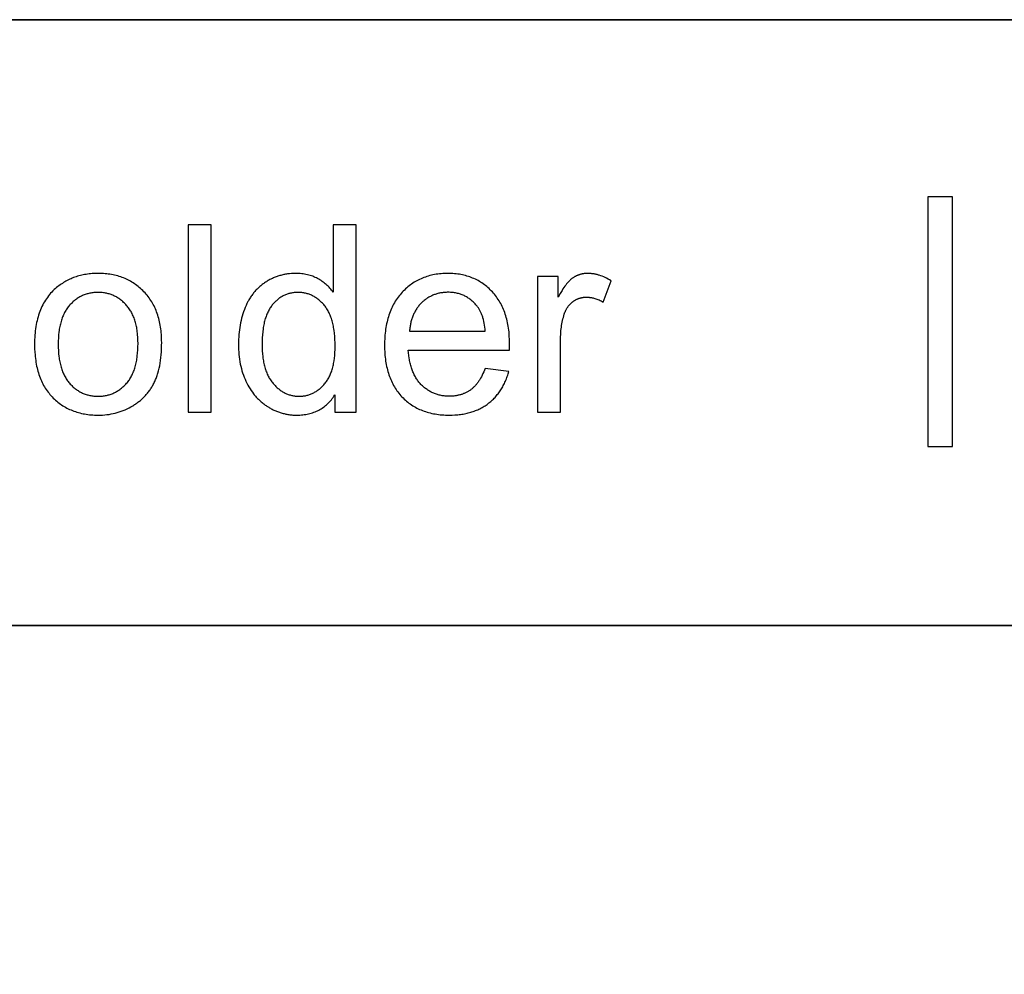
# Model space of a CAD drawing. Header units: millimetres. Extents: x -5878 to -4878, y 4408 to 5408.
# Tile 58 of 119: x -4967 to -4938, y 4474 to 4502. Entities that reach past the tile are written whole.
import ezdxf

# ---------------------------------------------------------------- set-up
doc = ezdxf.new("R2010")
doc.units = ezdxf.units.MM
doc.layers.add('SHOW Mini_Safetyfree Holder', color=7, linetype='Continuous', true_color=0x000000)

msp = doc.modelspace()

# ---------------------------------------------------------------- linework, layer by layer
at = {"layer": 'SHOW Mini_Safetyfree Holder', "color": 18, "lineweight": 35, "true_color": 0x000000}
msp.add_lwpolyline([(-4893.475, 4501.663), (-5072.017, 4501.663), (-5072.017, 4423.001), (-4893.475, 4423.001)], close=True, dxfattribs=at)
at = {"layer": 'SHOW Mini_Safetyfree Holder'}
for points in [[(-4939.613, 4496.466), (-4940.333, 4496.466)], [(-4940.333, 4496.466), (-4940.333, 4489.135)], [(-4939.613, 4489.135), (-4939.613, 4496.466)], [(-4961.375, 4495.638), (-4962.05, 4495.638)], [(-4962.05, 4495.638), (-4962.05, 4490.142)], [(-4961.375, 4490.142), (-4961.375, 4495.638)], [(-4957.12, 4495.638), (-4957.791, 4495.638)], [(-4957.791, 4495.638), (-4957.791, 4493.666)], [(-4957.12, 4490.142), (-4957.12, 4495.638)], [(-4957.791, 4493.666), (-4957.814, 4493.697), (-4957.837, 4493.726), (-4957.861, 4493.755), (-4957.886, 4493.783), (-4957.912, 4493.81), (-4957.938, 4493.836), (-4957.965, 4493.862), (-4957.994, 4493.887), (-4958.023, 4493.912), (-4958.052, 4493.935), (-4958.083, 4493.958), (-4958.115, 4493.98), (-4958.147, 4494.002), (-4958.18, 4494.023), (-4958.214, 4494.043), (-4958.249, 4494.062), (-4958.284, 4494.08), (-4958.32, 4494.098), (-4958.357, 4494.114), (-4958.394, 4494.128), (-4958.432, 4494.142), (-4958.471, 4494.154), (-4958.51, 4494.166), (-4958.549, 4494.176), (-4958.59, 4494.185), (-4958.631, 4494.192), (-4958.672, 4494.199), (-4958.715, 4494.204), (-4958.757, 4494.208), (-4958.801, 4494.211), (-4958.845, 4494.213), (-4958.89, 4494.214), (-4958.951, 4494.213), (-4959.011, 4494.21), (-4959.071, 4494.205), (-4959.1, 4494.201), (-4959.129, 4494.198), (-4959.159, 4494.193), (-4959.187, 4494.189), (-4959.216, 4494.183), (-4959.245, 4494.177), (-4959.273, 4494.171), (-4959.301, 4494.164), (-4959.33, 4494.157), (-4959.357, 4494.149), (-4959.385, 4494.141), (-4959.413, 4494.132), (-4959.44, 4494.123), (-4959.467, 4494.113), (-4959.494, 4494.102), (-4959.521, 4494.092), (-4959.547, 4494.08), (-4959.574, 4494.068), (-4959.6, 4494.056), (-4959.626, 4494.043), (-4959.652, 4494.03), (-4959.677, 4494.016), (-4959.703, 4494.001), (-4959.728, 4493.986), (-4959.753, 4493.971), (-4959.778, 4493.955), (-4959.803, 4493.939), (-4959.827, 4493.922), (-4959.851, 4493.905), (-4959.874, 4493.887), (-4959.898, 4493.869), (-4959.92, 4493.85), (-4959.943, 4493.831), (-4959.965, 4493.812), (-4959.986, 4493.792), (-4960.007, 4493.771), (-4960.028, 4493.75), (-4960.048, 4493.729), (-4960.068, 4493.707), (-4960.088, 4493.685), (-4960.107, 4493.663), (-4960.126, 4493.64), (-4960.144, 4493.616), (-4960.162, 4493.592), (-4960.18, 4493.568), (-4960.197, 4493.543), (-4960.214, 4493.518), (-4960.231, 4493.492), (-4960.247, 4493.466), (-4960.263, 4493.439), (-4960.278, 4493.412), (-4960.293, 4493.385), (-4960.322, 4493.329), (-4960.349, 4493.271), (-4960.374, 4493.211), (-4960.398, 4493.15), (-4960.421, 4493.088), (-4960.442, 4493.025), (-4960.461, 4492.961), (-4960.479, 4492.897), (-4960.495, 4492.831), (-4960.51, 4492.765), (-4960.523, 4492.698), (-4960.535, 4492.63), (-4960.545, 4492.561), (-4960.554, 4492.491), (-4960.561, 4492.42), (-4960.566, 4492.349), (-4960.57, 4492.277), (-4960.572, 4492.203), (-4960.573, 4492.129), (-4960.572, 4492.053), (-4960.57, 4491.979), (-4960.565, 4491.905), (-4960.559, 4491.833), (-4960.552, 4491.761), (-4960.542, 4491.691), (-4960.531, 4491.621), (-4960.518, 4491.553), (-4960.504, 4491.486), (-4960.487, 4491.42), (-4960.469, 4491.355), (-4960.45, 4491.292), (-4960.428, 4491.229), (-4960.405, 4491.167), (-4960.38, 4491.107), (-4960.354, 4491.048), (-4960.326, 4490.99), (-4960.296, 4490.933), (-4960.265, 4490.879), (-4960.233, 4490.825), (-4960.199, 4490.774), (-4960.164, 4490.724), (-4960.127, 4490.676), (-4960.109, 4490.652), (-4960.089, 4490.629), (-4960.07, 4490.606), (-4960.05, 4490.584), (-4960.03, 4490.562), (-4960.009, 4490.541), (-4959.988, 4490.52), (-4959.967, 4490.499), (-4959.945, 4490.479), (-4959.924, 4490.459), (-4959.901, 4490.439), (-4959.879, 4490.42), (-4959.856, 4490.402), (-4959.832, 4490.384), (-4959.808, 4490.366), (-4959.784, 4490.348), (-4959.76, 4490.331), (-4959.735, 4490.315), (-4959.685, 4490.283), (-4959.66, 4490.268), (-4959.634, 4490.253), (-4959.608, 4490.239), (-4959.583, 4490.226), (-4959.557, 4490.212), (-4959.531, 4490.2), (-4959.504, 4490.188), (-4959.478, 4490.176), (-4959.452, 4490.165), (-4959.425, 4490.155), (-4959.398, 4490.145), (-4959.371, 4490.135), (-4959.344, 4490.126), (-4959.317, 4490.118), (-4959.289, 4490.11), (-4959.262, 4490.102), (-4959.234, 4490.096), (-4959.206, 4490.089), (-4959.178, 4490.083), (-4959.15, 4490.078), (-4959.121, 4490.073), (-4959.093, 4490.069), (-4959.064, 4490.065), (-4959.036, 4490.061), (-4959.007, 4490.059), (-4958.978, 4490.056), (-4958.948, 4490.055), (-4958.919, 4490.053), (-4958.86, 4490.052), (-4958.814, 4490.053), (-4958.769, 4490.055), (-4958.725, 4490.057), (-4958.682, 4490.062), (-4958.639, 4490.067), (-4958.597, 4490.073), (-4958.555, 4490.081), (-4958.515, 4490.089), (-4958.475, 4490.099), (-4958.435, 4490.11), (-4958.397, 4490.122), (-4958.359, 4490.136), (-4958.321, 4490.15), (-4958.285, 4490.166), (-4958.249, 4490.182), (-4958.214, 4490.2), (-4958.179, 4490.219), (-4958.146, 4490.24), (-4958.113, 4490.261), (-4958.08, 4490.284), (-4958.049, 4490.307), (-4958.018, 4490.332), (-4957.987, 4490.358), (-4957.958, 4490.385), (-4957.929, 4490.414), (-4957.901, 4490.443), (-4957.873, 4490.474), (-4957.846, 4490.506), (-4957.82, 4490.539), (-4957.795, 4490.573), (-4957.77, 4490.608), (-4957.746, 4490.645)], [(-4952.617, 4491.961), (-4952.614, 4492.141), (-4952.616, 4492.262), (-4952.622, 4492.38), (-4952.626, 4492.438), (-4952.631, 4492.495), (-4952.638, 4492.551), (-4952.645, 4492.606), (-4952.654, 4492.66), (-4952.663, 4492.714), (-4952.673, 4492.766), (-4952.685, 4492.818), (-4952.697, 4492.869), (-4952.71, 4492.919), (-4952.725, 4492.968), (-4952.74, 4493.016), (-4952.756, 4493.063), (-4952.774, 4493.11), (-4952.792, 4493.155), (-4952.811, 4493.2), (-4952.832, 4493.244), (-4952.853, 4493.287), (-4952.875, 4493.329), (-4952.898, 4493.371), (-4952.923, 4493.411), (-4952.948, 4493.451), (-4952.974, 4493.489), (-4953.001, 4493.527), (-4953.029, 4493.564), (-4953.058, 4493.6), (-4953.089, 4493.636), (-4953.12, 4493.67), (-4953.152, 4493.704), (-4953.184, 4493.736), (-4953.217, 4493.767), (-4953.251, 4493.798), (-4953.285, 4493.827), (-4953.32, 4493.855), (-4953.355, 4493.882), (-4953.391, 4493.908), (-4953.428, 4493.933), (-4953.465, 4493.957), (-4953.502, 4493.98), (-4953.54, 4494.001), (-4953.579, 4494.022), (-4953.619, 4494.042), (-4953.659, 4494.06), (-4953.699, 4494.078), (-4953.74, 4494.094), (-4953.782, 4494.11), (-4953.824, 4494.124), (-4953.867, 4494.137), (-4953.91, 4494.15), (-4953.954, 4494.161), (-4953.998, 4494.171), (-4954.043, 4494.18), (-4954.089, 4494.188), (-4954.135, 4494.195), (-4954.182, 4494.201), (-4954.229, 4494.205), (-4954.277, 4494.209), (-4954.326, 4494.212), (-4954.375, 4494.213), (-4954.424, 4494.214), (-4954.476, 4494.213), (-4954.526, 4494.212), (-4954.576, 4494.209), (-4954.626, 4494.205), (-4954.675, 4494.2), (-4954.723, 4494.194), (-4954.771, 4494.187), (-4954.818, 4494.179), (-4954.864, 4494.17), (-4954.91, 4494.16), (-4954.955, 4494.148), (-4955, 4494.136), (-4955.044, 4494.122), (-4955.087, 4494.108), (-4955.13, 4494.092), (-4955.172, 4494.075), (-4955.214, 4494.057), (-4955.255, 4494.038), (-4955.296, 4494.018), (-4955.335, 4493.997), (-4955.375, 4493.975), (-4955.413, 4493.952), (-4955.451, 4493.927), (-4955.489, 4493.902), (-4955.526, 4493.875), (-4955.562, 4493.848), (-4955.597, 4493.819), (-4955.632, 4493.789), (-4955.667, 4493.758), (-4955.701, 4493.726), (-4955.734, 4493.693), (-4955.767, 4493.659), (-4955.798, 4493.624), (-4955.829, 4493.588), (-4955.859, 4493.551), (-4955.888, 4493.513), (-4955.916, 4493.475), (-4955.942, 4493.435), (-4955.968, 4493.395), (-4955.993, 4493.353), (-4956.017, 4493.311), (-4956.039, 4493.268), (-4956.061, 4493.224), (-4956.082, 4493.18), (-4956.102, 4493.134), (-4956.12, 4493.087), (-4956.138, 4493.04), (-4956.155, 4492.992), (-4956.17, 4492.942), (-4956.185, 4492.892), (-4956.199, 4492.841), (-4956.211, 4492.79), (-4956.223, 4492.737), (-4956.234, 4492.683), (-4956.243, 4492.629), (-4956.252, 4492.574), (-4956.259, 4492.517), (-4956.266, 4492.46), (-4956.271, 4492.402), (-4956.276, 4492.343), (-4956.279, 4492.284), (-4956.282, 4492.223), (-4956.284, 4492.099), (-4956.282, 4491.98), (-4956.28, 4491.921), (-4956.276, 4491.863), (-4956.272, 4491.806), (-4956.266, 4491.75), (-4956.26, 4491.695), (-4956.252, 4491.641), (-4956.244, 4491.587), (-4956.234, 4491.535), (-4956.224, 4491.483), (-4956.212, 4491.432), (-4956.2, 4491.382), (-4956.186, 4491.333), (-4956.172, 4491.284), (-4956.156, 4491.237), (-4956.14, 4491.19), (-4956.122, 4491.144), (-4956.104, 4491.099), (-4956.084, 4491.055), (-4956.064, 4491.011), (-4956.042, 4490.969), (-4956.02, 4490.927), (-4955.996, 4490.886), (-4955.972, 4490.846), (-4955.946, 4490.807), (-4955.92, 4490.769), (-4955.892, 4490.732), (-4955.864, 4490.695), (-4955.834, 4490.659), (-4955.804, 4490.624), (-4955.772, 4490.59), (-4955.74, 4490.557), (-4955.707, 4490.525), (-4955.673, 4490.494), (-4955.639, 4490.464), (-4955.604, 4490.435), (-4955.568, 4490.407), (-4955.531, 4490.381), (-4955.494, 4490.355), (-4955.456, 4490.33), (-4955.417, 4490.307), (-4955.378, 4490.284), (-4955.338, 4490.262), (-4955.297, 4490.242), (-4955.255, 4490.222), (-4955.213, 4490.204), (-4955.17, 4490.187), (-4955.126, 4490.17), (-4955.082, 4490.155), (-4955.037, 4490.141), (-4954.991, 4490.128), (-4954.945, 4490.116), (-4954.898, 4490.105), (-4954.85, 4490.095), (-4954.801, 4490.086), (-4954.752, 4490.078), (-4954.702, 4490.071), (-4954.651, 4490.065), (-4954.6, 4490.061), (-4954.548, 4490.057), (-4954.495, 4490.054), (-4954.441, 4490.053), (-4954.387, 4490.052), (-4954.301, 4490.054), (-4954.217, 4490.058), (-4954.136, 4490.064), (-4954.095, 4490.068), (-4954.056, 4490.073), (-4954.016, 4490.079), (-4953.978, 4490.085), (-4953.939, 4490.092), (-4953.902, 4490.1), (-4953.864, 4490.108), (-4953.827, 4490.117), (-4953.791, 4490.126), (-4953.755, 4490.137), (-4953.72, 4490.147), (-4953.685, 4490.159), (-4953.651, 4490.171), (-4953.617, 4490.184), (-4953.583, 4490.198), (-4953.55, 4490.212), (-4953.518, 4490.227), (-4953.486, 4490.242), (-4953.454, 4490.258), (-4953.423, 4490.275), (-4953.393, 4490.292), (-4953.363, 4490.311), (-4953.333, 4490.329), (-4953.304, 4490.349), (-4953.275, 4490.369), (-4953.247, 4490.39), (-4953.22, 4490.411), (-4953.193, 4490.433), (-4953.166, 4490.455), (-4953.14, 4490.478), (-4953.115, 4490.502), (-4953.09, 4490.526), (-4953.065, 4490.55), (-4953.042, 4490.575), (-4953.019, 4490.601), (-4952.996, 4490.627), (-4952.974, 4490.654), (-4952.952, 4490.681), (-4952.931, 4490.709), (-4952.911, 4490.737), (-4952.891, 4490.766), (-4952.871, 4490.796), (-4952.853, 4490.825), (-4952.834, 4490.856), (-4952.817, 4490.887), (-4952.799, 4490.918), (-4952.783, 4490.95), (-4952.767, 4490.983), (-4952.751, 4491.016), (-4952.736, 4491.05), (-4952.722, 4491.084), (-4952.708, 4491.119), (-4952.695, 4491.154), (-4952.682, 4491.19), (-4952.67, 4491.226), (-4952.658, 4491.263), (-4952.636, 4491.338)], [(-4951.189, 4494.124), (-4951.796, 4494.124)], [(-4951.796, 4494.124), (-4951.796, 4490.142)], [(-4949.633, 4493.996), (-4949.677, 4494.023), (-4949.721, 4494.047), (-4949.765, 4494.07), (-4949.809, 4494.091), (-4949.852, 4494.111), (-4949.896, 4494.129), (-4949.939, 4494.145), (-4949.983, 4494.159), (-4950.004, 4494.166), (-4950.026, 4494.172), (-4950.048, 4494.178), (-4950.069, 4494.183), (-4950.091, 4494.188), (-4950.112, 4494.193), (-4950.134, 4494.197), (-4950.155, 4494.2), (-4950.177, 4494.203), (-4950.198, 4494.206), (-4950.22, 4494.208), (-4950.241, 4494.21), (-4950.263, 4494.212), (-4950.284, 4494.213), (-4950.305, 4494.214), (-4950.327, 4494.214), (-4950.341, 4494.214), (-4950.356, 4494.213), (-4950.371, 4494.213), (-4950.385, 4494.212), (-4950.399, 4494.211), (-4950.414, 4494.209), (-4950.428, 4494.207), (-4950.442, 4494.205), (-4950.456, 4494.203), (-4950.47, 4494.201), (-4950.484, 4494.198), (-4950.498, 4494.195), (-4950.512, 4494.192), (-4950.526, 4494.188), (-4950.539, 4494.184), (-4950.553, 4494.18), (-4950.566, 4494.176), (-4950.58, 4494.171), (-4950.593, 4494.166), (-4950.607, 4494.161), (-4950.62, 4494.156), (-4950.633, 4494.15), (-4950.646, 4494.144), (-4950.659, 4494.138), (-4950.672, 4494.131), (-4950.684, 4494.125), (-4950.697, 4494.118), (-4950.71, 4494.11), (-4950.722, 4494.103), (-4950.735, 4494.095), (-4950.747, 4494.087), (-4950.76, 4494.079), (-4950.772, 4494.07), (-4950.784, 4494.061), (-4950.797, 4494.051), (-4950.809, 4494.041), (-4950.822, 4494.03), (-4950.835, 4494.018), (-4950.847, 4494.006), (-4950.86, 4493.993), (-4950.873, 4493.98), (-4950.886, 4493.966), (-4950.912, 4493.937), (-4950.939, 4493.905), (-4950.965, 4493.872), (-4950.992, 4493.836), (-4951.02, 4493.797), (-4951.047, 4493.757), (-4951.075, 4493.714), (-4951.131, 4493.622), (-4951.189, 4493.52)], [(-4951.189, 4493.52), (-4951.189, 4494.124)], [(-4949.865, 4493.37), (-4949.633, 4493.996)], [(-4953.326, 4492.515), (-4953.332, 4492.577), (-4953.34, 4492.637), (-4953.349, 4492.695), (-4953.359, 4492.751), (-4953.37, 4492.805), (-4953.383, 4492.857), (-4953.397, 4492.907), (-4953.404, 4492.931), (-4953.412, 4492.955), (-4953.42, 4492.978), (-4953.429, 4493.001), (-4953.438, 4493.023), (-4953.447, 4493.045), (-4953.456, 4493.067), (-4953.466, 4493.087), (-4953.476, 4493.108), (-4953.486, 4493.128), (-4953.497, 4493.147), (-4953.508, 4493.166), (-4953.519, 4493.184), (-4953.531, 4493.202), (-4953.543, 4493.22), (-4953.555, 4493.237), (-4953.568, 4493.253), (-4953.581, 4493.269), (-4953.601, 4493.293), (-4953.622, 4493.316), (-4953.643, 4493.339), (-4953.664, 4493.36), (-4953.686, 4493.381), (-4953.709, 4493.402), (-4953.731, 4493.421), (-4953.754, 4493.44), (-4953.777, 4493.458), (-4953.801, 4493.475), (-4953.825, 4493.491), (-4953.85, 4493.507), (-4953.874, 4493.521), (-4953.9, 4493.536), (-4953.925, 4493.549), (-4953.951, 4493.561), (-4953.977, 4493.573), (-4954.004, 4493.584), (-4954.031, 4493.595), (-4954.059, 4493.604), (-4954.086, 4493.613), (-4954.115, 4493.621), (-4954.143, 4493.628), (-4954.172, 4493.635), (-4954.201, 4493.64), (-4954.231, 4493.645), (-4954.261, 4493.649), (-4954.292, 4493.653), (-4954.322, 4493.656), (-4954.353, 4493.657), (-4954.385, 4493.659), (-4954.417, 4493.659), (-4954.446, 4493.659), (-4954.474, 4493.658), (-4954.503, 4493.656), (-4954.531, 4493.654), (-4954.559, 4493.651), (-4954.586, 4493.648), (-4954.613, 4493.644), (-4954.64, 4493.639), (-4954.667, 4493.634), (-4954.693, 4493.629), (-4954.719, 4493.622), (-4954.745, 4493.615), (-4954.77, 4493.608), (-4954.795, 4493.599), (-4954.82, 4493.591), (-4954.845, 4493.581), (-4954.869, 4493.571), (-4954.893, 4493.56), (-4954.917, 4493.549), (-4954.94, 4493.537), (-4954.963, 4493.525), (-4954.986, 4493.512), (-4955.009, 4493.498), (-4955.031, 4493.484), (-4955.053, 4493.469), (-4955.075, 4493.454), (-4955.096, 4493.437), (-4955.117, 4493.421), (-4955.138, 4493.403), (-4955.158, 4493.385), (-4955.179, 4493.367), (-4955.199, 4493.348), (-4955.218, 4493.328), (-4955.237, 4493.308), (-4955.256, 4493.288), (-4955.273, 4493.267), (-4955.291, 4493.245), (-4955.308, 4493.224), (-4955.324, 4493.202), (-4955.339, 4493.179), (-4955.354, 4493.156), (-4955.369, 4493.133), (-4955.383, 4493.109), (-4955.396, 4493.085), (-4955.409, 4493.06), (-4955.422, 4493.035), (-4955.433, 4493.01), (-4955.445, 4492.984), (-4955.455, 4492.958), (-4955.465, 4492.931), (-4955.475, 4492.904), (-4955.484, 4492.877), (-4955.493, 4492.849), (-4955.5, 4492.821), (-4955.508, 4492.792), (-4955.515, 4492.763), (-4955.521, 4492.733), (-4955.527, 4492.703), (-4955.532, 4492.673), (-4955.536, 4492.642), (-4955.54, 4492.611), (-4955.544, 4492.58), (-4955.547, 4492.548), (-4955.549, 4492.515)], [(-4951.121, 4492.227), (-4951.12, 4492.333), (-4951.114, 4492.436), (-4951.11, 4492.487), (-4951.106, 4492.538), (-4951.1, 4492.588), (-4951.093, 4492.637), (-4951.086, 4492.686), (-4951.078, 4492.735), (-4951.068, 4492.783), (-4951.058, 4492.83), (-4951.047, 4492.877), (-4951.035, 4492.923), (-4951.023, 4492.969), (-4951.009, 4493.014), (-4950.999, 4493.043), (-4950.989, 4493.072), (-4950.977, 4493.099), (-4950.971, 4493.112), (-4950.965, 4493.126), (-4950.959, 4493.139), (-4950.952, 4493.152), (-4950.945, 4493.164), (-4950.939, 4493.177), (-4950.931, 4493.189), (-4950.924, 4493.201), (-4950.916, 4493.213), (-4950.909, 4493.225), (-4950.901, 4493.236), (-4950.893, 4493.247), (-4950.884, 4493.258), (-4950.876, 4493.269), (-4950.867, 4493.28), (-4950.858, 4493.29), (-4950.849, 4493.3), (-4950.84, 4493.31), (-4950.83, 4493.32), (-4950.82, 4493.33), (-4950.81, 4493.339), (-4950.8, 4493.348), (-4950.79, 4493.358), (-4950.779, 4493.366), (-4950.769, 4493.375), (-4950.758, 4493.383), (-4950.747, 4493.392), (-4950.736, 4493.399), (-4950.724, 4493.407), (-4950.713, 4493.415), (-4950.702, 4493.422), (-4950.69, 4493.429), (-4950.679, 4493.435), (-4950.667, 4493.442), (-4950.655, 4493.448), (-4950.643, 4493.454), (-4950.631, 4493.459), (-4950.619, 4493.464), (-4950.607, 4493.47), (-4950.595, 4493.474), (-4950.583, 4493.479), (-4950.57, 4493.483), (-4950.558, 4493.487), (-4950.545, 4493.491), (-4950.533, 4493.494), (-4950.52, 4493.498), (-4950.507, 4493.501), (-4950.494, 4493.503), (-4950.481, 4493.506), (-4950.468, 4493.508), (-4950.455, 4493.51), (-4950.442, 4493.512), (-4950.428, 4493.513), (-4950.415, 4493.514), (-4950.401, 4493.515), (-4950.388, 4493.516), (-4950.374, 4493.516), (-4950.36, 4493.516), (-4950.345, 4493.516), (-4950.329, 4493.516), (-4950.314, 4493.515), (-4950.299, 4493.514), (-4950.283, 4493.513), (-4950.268, 4493.511), (-4950.252, 4493.509), (-4950.237, 4493.507), (-4950.221, 4493.505), (-4950.206, 4493.502), (-4950.19, 4493.499), (-4950.175, 4493.496), (-4950.159, 4493.492), (-4950.144, 4493.488), (-4950.113, 4493.48), (-4950.082, 4493.47), (-4950.051, 4493.459), (-4950.02, 4493.447), (-4949.989, 4493.434), (-4949.958, 4493.42), (-4949.927, 4493.405), (-4949.896, 4493.388), (-4949.865, 4493.37)], [(-4955.549, 4492.515), (-4953.326, 4492.515)], [(-4951.121, 4490.142), (-4951.121, 4492.227)], [(-4953.333, 4491.424), (-4953.353, 4491.372), (-4953.374, 4491.321), (-4953.395, 4491.272), (-4953.417, 4491.225), (-4953.44, 4491.18), (-4953.464, 4491.137), (-4953.489, 4491.095), (-4953.501, 4491.075), (-4953.514, 4491.055), (-4953.527, 4491.036), (-4953.541, 4491.017), (-4953.554, 4490.999), (-4953.568, 4490.981), (-4953.582, 4490.964), (-4953.596, 4490.947), (-4953.611, 4490.93), (-4953.625, 4490.914), (-4953.64, 4490.898), (-4953.655, 4490.883), (-4953.67, 4490.869), (-4953.686, 4490.854), (-4953.701, 4490.841), (-4953.717, 4490.827), (-4953.733, 4490.814), (-4953.75, 4490.802), (-4953.766, 4490.79), (-4953.783, 4490.778), (-4953.8, 4490.767), (-4953.817, 4490.756), (-4953.834, 4490.746), (-4953.852, 4490.736), (-4953.87, 4490.726), (-4953.888, 4490.717), (-4953.906, 4490.708), (-4953.924, 4490.699), (-4953.943, 4490.691), (-4953.962, 4490.683), (-4953.981, 4490.676), (-4954, 4490.669), (-4954.02, 4490.662), (-4954.039, 4490.656), (-4954.059, 4490.65), (-4954.079, 4490.644), (-4954.1, 4490.639), (-4954.12, 4490.635), (-4954.141, 4490.63), (-4954.162, 4490.626), (-4954.183, 4490.623), (-4954.204, 4490.619), (-4954.226, 4490.616), (-4954.248, 4490.614), (-4954.27, 4490.612), (-4954.292, 4490.61), (-4954.337, 4490.608), (-4954.383, 4490.607), (-4954.414, 4490.607), (-4954.445, 4490.608), (-4954.475, 4490.61), (-4954.505, 4490.613), (-4954.535, 4490.616), (-4954.564, 4490.619), (-4954.593, 4490.624), (-4954.622, 4490.629), (-4954.651, 4490.635), (-4954.679, 4490.641), (-4954.707, 4490.648), (-4954.734, 4490.656), (-4954.761, 4490.665), (-4954.788, 4490.674), (-4954.814, 4490.684), (-4954.841, 4490.694), (-4954.866, 4490.706), (-4954.892, 4490.717), (-4954.917, 4490.73), (-4954.942, 4490.743), (-4954.967, 4490.757), (-4954.991, 4490.772), (-4955.015, 4490.787), (-4955.038, 4490.803), (-4955.062, 4490.82), (-4955.085, 4490.837), (-4955.107, 4490.855), (-4955.13, 4490.874), (-4955.152, 4490.893), (-4955.173, 4490.914), (-4955.195, 4490.934), (-4955.216, 4490.956), (-4955.236, 4490.978), (-4955.256, 4491.001), (-4955.275, 4491.024), (-4955.294, 4491.048), (-4955.313, 4491.072), (-4955.33, 4491.097), (-4955.347, 4491.123), (-4955.364, 4491.149), (-4955.38, 4491.176), (-4955.395, 4491.204), (-4955.41, 4491.232), (-4955.424, 4491.261), (-4955.438, 4491.29), (-4955.451, 4491.32), (-4955.463, 4491.35), (-4955.475, 4491.381), (-4955.486, 4491.413), (-4955.497, 4491.445), (-4955.507, 4491.478), (-4955.517, 4491.512), (-4955.526, 4491.546), (-4955.534, 4491.581), (-4955.542, 4491.616), (-4955.549, 4491.652), (-4955.556, 4491.688), (-4955.562, 4491.725), (-4955.573, 4491.801), (-4955.581, 4491.88), (-4955.587, 4491.961)], [(-4955.587, 4491.961), (-4952.617, 4491.961)], [(-4952.636, 4491.338), (-4953.333, 4491.424)], [(-4957.746, 4490.645), (-4957.746, 4490.142)], [(-4962.05, 4490.142), (-4961.375, 4490.142)], [(-4957.746, 4490.142), (-4957.12, 4490.142)], [(-4951.796, 4490.142), (-4951.121, 4490.142)], [(-4940.333, 4489.135), (-4939.613, 4489.135)]]:
    msp.add_lwpolyline(points, dxfattribs=at)
for points in [[(-4966.557, 4492.133), (-4966.555, 4492.009), (-4966.549, 4491.888), (-4966.544, 4491.829), (-4966.539, 4491.771), (-4966.532, 4491.714), (-4966.524, 4491.658), (-4966.516, 4491.603), (-4966.506, 4491.549), (-4966.496, 4491.495), (-4966.484, 4491.443), (-4966.472, 4491.392), (-4966.458, 4491.341), (-4966.443, 4491.291), (-4966.428, 4491.243), (-4966.411, 4491.195), (-4966.394, 4491.148), (-4966.375, 4491.102), (-4966.355, 4491.057), (-4966.335, 4491.013), (-4966.313, 4490.97), (-4966.29, 4490.927), (-4966.267, 4490.886), (-4966.242, 4490.846), (-4966.216, 4490.806), (-4966.19, 4490.767), (-4966.162, 4490.73), (-4966.133, 4490.693), (-4966.104, 4490.657), (-4966.073, 4490.622), (-4966.041, 4490.588), (-4966.009, 4490.555), (-4965.975, 4490.523), (-4965.942, 4490.493), (-4965.907, 4490.463), (-4965.872, 4490.434), (-4965.837, 4490.406), (-4965.8, 4490.379), (-4965.763, 4490.354), (-4965.726, 4490.329), (-4965.688, 4490.306), (-4965.649, 4490.283), (-4965.609, 4490.262), (-4965.569, 4490.241), (-4965.529, 4490.222), (-4965.487, 4490.204), (-4965.446, 4490.186), (-4965.403, 4490.17), (-4965.36, 4490.155), (-4965.316, 4490.141), (-4965.272, 4490.128), (-4965.227, 4490.116), (-4965.181, 4490.105), (-4965.135, 4490.095), (-4965.088, 4490.086), (-4965.04, 4490.078), (-4964.992, 4490.071), (-4964.943, 4490.065), (-4964.894, 4490.061), (-4964.844, 4490.057), (-4964.793, 4490.054), (-4964.742, 4490.053), (-4964.69, 4490.052), (-4964.625, 4490.053), (-4964.561, 4490.056), (-4964.497, 4490.061), (-4964.434, 4490.067), (-4964.372, 4490.076), (-4964.31, 4490.087), (-4964.249, 4490.099), (-4964.189, 4490.113), (-4964.129, 4490.129), (-4964.07, 4490.147), (-4964.011, 4490.167), (-4963.953, 4490.189), (-4963.896, 4490.213), (-4963.839, 4490.239), (-4963.783, 4490.266), (-4963.728, 4490.296), (-4963.674, 4490.327), (-4963.647, 4490.343), (-4963.621, 4490.36), (-4963.595, 4490.377), (-4963.57, 4490.394), (-4963.545, 4490.412), (-4963.521, 4490.43), (-4963.497, 4490.449), (-4963.473, 4490.467), (-4963.45, 4490.487), (-4963.427, 4490.506), (-4963.405, 4490.526), (-4963.383, 4490.547), (-4963.361, 4490.568), (-4963.34, 4490.589), (-4963.319, 4490.61), (-4963.299, 4490.632), (-4963.279, 4490.655), (-4963.259, 4490.677), (-4963.24, 4490.701), (-4963.221, 4490.724), (-4963.203, 4490.748), (-4963.185, 4490.772), (-4963.168, 4490.797), (-4963.151, 4490.822), (-4963.134, 4490.847), (-4963.118, 4490.873), (-4963.102, 4490.899), (-4963.087, 4490.926), (-4963.071, 4490.953), (-4963.057, 4490.98), (-4963.043, 4491.008), (-4963.029, 4491.037), (-4963.016, 4491.066), (-4963.003, 4491.095), (-4962.99, 4491.126), (-4962.979, 4491.157), (-4962.967, 4491.189), (-4962.956, 4491.221), (-4962.945, 4491.254), (-4962.935, 4491.288), (-4962.916, 4491.357), (-4962.899, 4491.428), (-4962.884, 4491.503), (-4962.87, 4491.58), (-4962.859, 4491.659), (-4962.849, 4491.741), (-4962.841, 4491.825), (-4962.834, 4491.913), (-4962.83, 4492.002), (-4962.827, 4492.094), (-4962.826, 4492.189), (-4962.827, 4492.248), (-4962.828, 4492.306), (-4962.831, 4492.364), (-4962.834, 4492.42), (-4962.839, 4492.476), (-4962.845, 4492.531), (-4962.851, 4492.585), (-4962.859, 4492.638), (-4962.868, 4492.69), (-4962.877, 4492.742), (-4962.888, 4492.793), (-4962.9, 4492.843), (-4962.912, 4492.892), (-4962.926, 4492.941), (-4962.941, 4492.988), (-4962.957, 4493.035), (-4962.973, 4493.081), (-4962.991, 4493.126), (-4963.01, 4493.171), (-4963.03, 4493.215), (-4963.051, 4493.257), (-4963.073, 4493.299), (-4963.096, 4493.341), (-4963.119, 4493.381), (-4963.144, 4493.421), (-4963.17, 4493.46), (-4963.197, 4493.498), (-4963.225, 4493.535), (-4963.254, 4493.571), (-4963.284, 4493.607), (-4963.315, 4493.642), (-4963.347, 4493.676), (-4963.38, 4493.709), (-4963.414, 4493.741), (-4963.448, 4493.772), (-4963.482, 4493.802), (-4963.518, 4493.831), (-4963.553, 4493.859), (-4963.59, 4493.885), (-4963.627, 4493.911), (-4963.664, 4493.936), (-4963.702, 4493.96), (-4963.741, 4493.982), (-4963.78, 4494.004), (-4963.82, 4494.024), (-4963.861, 4494.044), (-4963.902, 4494.062), (-4963.944, 4494.079), (-4963.986, 4494.096), (-4964.029, 4494.111), (-4964.072, 4494.125), (-4964.116, 4494.138), (-4964.161, 4494.15), (-4964.206, 4494.161), (-4964.251, 4494.171), (-4964.298, 4494.18), (-4964.345, 4494.188), (-4964.392, 4494.195), (-4964.44, 4494.201), (-4964.489, 4494.205), (-4964.538, 4494.209), (-4964.588, 4494.212), (-4964.639, 4494.213), (-4964.69, 4494.214), (-4964.736, 4494.213), (-4964.781, 4494.212), (-4964.826, 4494.21), (-4964.871, 4494.207), (-4964.915, 4494.203), (-4964.959, 4494.198), (-4965.002, 4494.193), (-4965.045, 4494.186), (-4965.087, 4494.179), (-4965.129, 4494.171), (-4965.171, 4494.162), (-4965.212, 4494.152), (-4965.253, 4494.141), (-4965.293, 4494.129), (-4965.333, 4494.117), (-4965.372, 4494.103), (-4965.411, 4494.089), (-4965.449, 4494.074), (-4965.487, 4494.058), (-4965.525, 4494.041), (-4965.562, 4494.023), (-4965.599, 4494.005), (-4965.635, 4493.985), (-4965.671, 4493.965), (-4965.706, 4493.944), (-4965.741, 4493.922), (-4965.776, 4493.899), (-4965.81, 4493.875), (-4965.844, 4493.85), (-4965.877, 4493.825), (-4965.91, 4493.799), (-4965.942, 4493.771), (-4965.98, 4493.738), (-4966.016, 4493.703), (-4966.052, 4493.667), (-4966.086, 4493.629), (-4966.119, 4493.591), (-4966.151, 4493.552), (-4966.181, 4493.511), (-4966.211, 4493.469), (-4966.239, 4493.427), (-4966.266, 4493.383), (-4966.292, 4493.338), (-4966.317, 4493.291), (-4966.34, 4493.244), (-4966.362, 4493.196), (-4966.383, 4493.146), (-4966.403, 4493.096), (-4966.422, 4493.044), (-4966.439, 4492.991), (-4966.455, 4492.937), (-4966.47, 4492.882), (-4966.484, 4492.826), (-4966.497, 4492.768), (-4966.508, 4492.71), (-4966.518, 4492.65), (-4966.527, 4492.589), (-4966.535, 4492.528), (-4966.542, 4492.465), (-4966.547, 4492.401), (-4966.551, 4492.335), (-4966.554, 4492.269), (-4966.556, 4492.202)], [(-4965.863, 4492.133), (-4965.862, 4492.039), (-4965.858, 4491.948), (-4965.851, 4491.86), (-4965.842, 4491.775), (-4965.837, 4491.733), (-4965.831, 4491.693), (-4965.824, 4491.653), (-4965.816, 4491.613), (-4965.808, 4491.575), (-4965.799, 4491.537), (-4965.79, 4491.5), (-4965.78, 4491.464), (-4965.769, 4491.429), (-4965.758, 4491.394), (-4965.745, 4491.36), (-4965.733, 4491.327), (-4965.719, 4491.295), (-4965.705, 4491.263), (-4965.691, 4491.232), (-4965.675, 4491.202), (-4965.659, 4491.173), (-4965.643, 4491.144), (-4965.626, 4491.116), (-4965.608, 4491.089), (-4965.589, 4491.062), (-4965.57, 4491.037), (-4965.55, 4491.012), (-4965.529, 4490.988), (-4965.508, 4490.964), (-4965.487, 4490.942), (-4965.465, 4490.92), (-4965.443, 4490.898), (-4965.421, 4490.878), (-4965.398, 4490.858), (-4965.375, 4490.839), (-4965.352, 4490.821), (-4965.328, 4490.804), (-4965.304, 4490.787), (-4965.28, 4490.771), (-4965.255, 4490.756), (-4965.23, 4490.741), (-4965.204, 4490.728), (-4965.179, 4490.715), (-4965.153, 4490.702), (-4965.126, 4490.691), (-4965.099, 4490.68), (-4965.072, 4490.67), (-4965.045, 4490.661), (-4965.017, 4490.652), (-4964.989, 4490.644), (-4964.961, 4490.637), (-4964.932, 4490.631), (-4964.903, 4490.625), (-4964.873, 4490.621), (-4964.844, 4490.616), (-4964.813, 4490.613), (-4964.783, 4490.61), (-4964.752, 4490.609), (-4964.721, 4490.607), (-4964.69, 4490.607), (-4964.658, 4490.607), (-4964.627, 4490.609), (-4964.597, 4490.61), (-4964.567, 4490.613), (-4964.537, 4490.616), (-4964.507, 4490.621), (-4964.478, 4490.625), (-4964.449, 4490.631), (-4964.42, 4490.637), (-4964.392, 4490.644), (-4964.364, 4490.652), (-4964.337, 4490.661), (-4964.309, 4490.67), (-4964.282, 4490.68), (-4964.256, 4490.691), (-4964.229, 4490.703), (-4964.203, 4490.715), (-4964.178, 4490.728), (-4964.153, 4490.742), (-4964.128, 4490.757), (-4964.103, 4490.772), (-4964.079, 4490.788), (-4964.055, 4490.805), (-4964.031, 4490.822), (-4964.008, 4490.841), (-4963.985, 4490.86), (-4963.962, 4490.879), (-4963.94, 4490.9), (-4963.918, 4490.921), (-4963.896, 4490.943), (-4963.875, 4490.966), (-4963.854, 4490.99), (-4963.833, 4491.014), (-4963.813, 4491.039), (-4963.794, 4491.065), (-4963.775, 4491.091), (-4963.757, 4491.119), (-4963.74, 4491.147), (-4963.724, 4491.176), (-4963.708, 4491.206), (-4963.692, 4491.236), (-4963.678, 4491.268), (-4963.664, 4491.3), (-4963.65, 4491.333), (-4963.638, 4491.366), (-4963.625, 4491.401), (-4963.614, 4491.436), (-4963.603, 4491.472), (-4963.593, 4491.509), (-4963.584, 4491.547), (-4963.575, 4491.585), (-4963.567, 4491.624), (-4963.559, 4491.664), (-4963.552, 4491.705), (-4963.546, 4491.746), (-4963.541, 4491.789), (-4963.532, 4491.876), (-4963.525, 4491.966), (-4963.521, 4492.059), (-4963.52, 4492.156), (-4963.521, 4492.246), (-4963.525, 4492.335), (-4963.532, 4492.42), (-4963.536, 4492.462), (-4963.541, 4492.502), (-4963.546, 4492.543), (-4963.553, 4492.582), (-4963.56, 4492.621), (-4963.567, 4492.659), (-4963.575, 4492.697), (-4963.584, 4492.733), (-4963.594, 4492.769), (-4963.604, 4492.805), (-4963.615, 4492.839), (-4963.626, 4492.873), (-4963.638, 4492.906), (-4963.651, 4492.939), (-4963.664, 4492.971), (-4963.678, 4493.002), (-4963.693, 4493.032), (-4963.709, 4493.062), (-4963.725, 4493.091), (-4963.741, 4493.119), (-4963.759, 4493.147), (-4963.777, 4493.174), (-4963.795, 4493.2), (-4963.815, 4493.226), (-4963.835, 4493.251), (-4963.855, 4493.275), (-4963.877, 4493.298), (-4963.898, 4493.321), (-4963.92, 4493.343), (-4963.942, 4493.364), (-4963.964, 4493.384), (-4963.987, 4493.404), (-4964.01, 4493.423), (-4964.033, 4493.441), (-4964.057, 4493.459), (-4964.081, 4493.475), (-4964.105, 4493.491), (-4964.13, 4493.507), (-4964.155, 4493.521), (-4964.18, 4493.535), (-4964.206, 4493.548), (-4964.232, 4493.56), (-4964.258, 4493.572), (-4964.285, 4493.582), (-4964.311, 4493.592), (-4964.339, 4493.602), (-4964.366, 4493.61), (-4964.394, 4493.618), (-4964.422, 4493.625), (-4964.45, 4493.631), (-4964.479, 4493.637), (-4964.508, 4493.642), (-4964.538, 4493.646), (-4964.568, 4493.649), (-4964.598, 4493.652), (-4964.628, 4493.654), (-4964.659, 4493.655), (-4964.69, 4493.655), (-4964.721, 4493.655), (-4964.752, 4493.654), (-4964.783, 4493.652), (-4964.813, 4493.649), (-4964.844, 4493.646), (-4964.873, 4493.642), (-4964.903, 4493.637), (-4964.932, 4493.632), (-4964.961, 4493.625), (-4964.989, 4493.618), (-4965.017, 4493.61), (-4965.045, 4493.602), (-4965.072, 4493.593), (-4965.099, 4493.583), (-4965.126, 4493.572), (-4965.153, 4493.561), (-4965.179, 4493.548), (-4965.204, 4493.535), (-4965.23, 4493.522), (-4965.255, 4493.507), (-4965.28, 4493.492), (-4965.304, 4493.476), (-4965.328, 4493.46), (-4965.352, 4493.442), (-4965.375, 4493.424), (-4965.398, 4493.405), (-4965.421, 4493.386), (-4965.443, 4493.365), (-4965.465, 4493.344), (-4965.487, 4493.322), (-4965.508, 4493.3), (-4965.529, 4493.277), (-4965.55, 4493.252), (-4965.57, 4493.228), (-4965.589, 4493.202), (-4965.608, 4493.176), (-4965.626, 4493.149), (-4965.643, 4493.121), (-4965.659, 4493.092), (-4965.675, 4493.063), (-4965.691, 4493.033), (-4965.705, 4493.002), (-4965.719, 4492.971), (-4965.733, 4492.938), (-4965.745, 4492.905), (-4965.758, 4492.871), (-4965.769, 4492.837), (-4965.78, 4492.801), (-4965.79, 4492.765), (-4965.799, 4492.728), (-4965.808, 4492.691), (-4965.816, 4492.652), (-4965.824, 4492.613), (-4965.831, 4492.573), (-4965.837, 4492.533), (-4965.842, 4492.491), (-4965.851, 4492.406), (-4965.858, 4492.318), (-4965.862, 4492.227)], [(-4959.879, 4492.129), (-4959.878, 4492.035), (-4959.874, 4491.944), (-4959.868, 4491.856), (-4959.859, 4491.771), (-4959.854, 4491.73), (-4959.848, 4491.689), (-4959.841, 4491.649), (-4959.834, 4491.61), (-4959.826, 4491.572), (-4959.818, 4491.534), (-4959.809, 4491.497), (-4959.799, 4491.461), (-4959.788, 4491.426), (-4959.777, 4491.391), (-4959.766, 4491.357), (-4959.754, 4491.324), (-4959.741, 4491.292), (-4959.727, 4491.26), (-4959.713, 4491.229), (-4959.698, 4491.199), (-4959.683, 4491.17), (-4959.667, 4491.141), (-4959.65, 4491.114), (-4959.633, 4491.086), (-4959.615, 4491.06), (-4959.596, 4491.035), (-4959.577, 4491.01), (-4959.557, 4490.986), (-4959.537, 4490.962), (-4959.516, 4490.94), (-4959.496, 4490.918), (-4959.475, 4490.897), (-4959.453, 4490.877), (-4959.432, 4490.857), (-4959.41, 4490.838), (-4959.389, 4490.82), (-4959.366, 4490.803), (-4959.344, 4490.786), (-4959.322, 4490.77), (-4959.299, 4490.755), (-4959.276, 4490.741), (-4959.253, 4490.727), (-4959.229, 4490.714), (-4959.206, 4490.702), (-4959.182, 4490.69), (-4959.158, 4490.68), (-4959.133, 4490.67), (-4959.109, 4490.66), (-4959.084, 4490.652), (-4959.059, 4490.644), (-4959.034, 4490.637), (-4959.008, 4490.631), (-4958.982, 4490.625), (-4958.956, 4490.62), (-4958.93, 4490.616), (-4958.904, 4490.613), (-4958.877, 4490.61), (-4958.85, 4490.609), (-4958.823, 4490.607), (-4958.796, 4490.607), (-4958.768, 4490.607), (-4958.741, 4490.609), (-4958.714, 4490.61), (-4958.687, 4490.613), (-4958.661, 4490.616), (-4958.635, 4490.62), (-4958.609, 4490.624), (-4958.583, 4490.63), (-4958.558, 4490.636), (-4958.532, 4490.642), (-4958.508, 4490.65), (-4958.483, 4490.658), (-4958.458, 4490.667), (-4958.434, 4490.676), (-4958.41, 4490.687), (-4958.387, 4490.698), (-4958.363, 4490.709), (-4958.34, 4490.722), (-4958.318, 4490.735), (-4958.295, 4490.748), (-4958.273, 4490.763), (-4958.251, 4490.778), (-4958.229, 4490.794), (-4958.207, 4490.811), (-4958.186, 4490.828), (-4958.165, 4490.846), (-4958.144, 4490.865), (-4958.124, 4490.884), (-4958.103, 4490.904), (-4958.083, 4490.925), (-4958.064, 4490.947), (-4958.044, 4490.969), (-4958.025, 4490.992), (-4958.007, 4491.016), (-4957.989, 4491.04), (-4957.972, 4491.065), (-4957.955, 4491.091), (-4957.939, 4491.118), (-4957.924, 4491.145), (-4957.909, 4491.174), (-4957.895, 4491.203), (-4957.881, 4491.232), (-4957.868, 4491.263), (-4957.856, 4491.294), (-4957.844, 4491.326), (-4957.833, 4491.358), (-4957.822, 4491.392), (-4957.812, 4491.426), (-4957.803, 4491.461), (-4957.794, 4491.496), (-4957.786, 4491.533), (-4957.778, 4491.57), (-4957.772, 4491.608), (-4957.765, 4491.646), (-4957.754, 4491.726), (-4957.746, 4491.808), (-4957.74, 4491.893), (-4957.736, 4491.982), (-4957.735, 4492.073), (-4957.736, 4492.174), (-4957.74, 4492.271), (-4957.746, 4492.364), (-4957.755, 4492.455), (-4957.766, 4492.541), (-4957.772, 4492.584), (-4957.779, 4492.625), (-4957.787, 4492.665), (-4957.795, 4492.705), (-4957.804, 4492.744), (-4957.814, 4492.782), (-4957.824, 4492.819), (-4957.835, 4492.855), (-4957.846, 4492.89), (-4957.858, 4492.925), (-4957.871, 4492.958), (-4957.884, 4492.991), (-4957.898, 4493.023), (-4957.912, 4493.054), (-4957.927, 4493.085), (-4957.943, 4493.114), (-4957.959, 4493.143), (-4957.976, 4493.17), (-4957.994, 4493.197), (-4958.012, 4493.223), (-4958.031, 4493.248), (-4958.05, 4493.273), (-4958.07, 4493.296), (-4958.09, 4493.319), (-4958.11, 4493.341), (-4958.131, 4493.362), (-4958.152, 4493.383), (-4958.173, 4493.403), (-4958.195, 4493.422), (-4958.216, 4493.44), (-4958.239, 4493.458), (-4958.261, 4493.474), (-4958.284, 4493.49), (-4958.307, 4493.506), (-4958.33, 4493.52), (-4958.353, 4493.534), (-4958.377, 4493.547), (-4958.401, 4493.56), (-4958.426, 4493.571), (-4958.45, 4493.582), (-4958.475, 4493.592), (-4958.501, 4493.601), (-4958.526, 4493.61), (-4958.552, 4493.618), (-4958.578, 4493.625), (-4958.605, 4493.631), (-4958.631, 4493.637), (-4958.658, 4493.642), (-4958.685, 4493.646), (-4958.713, 4493.649), (-4958.741, 4493.652), (-4958.769, 4493.654), (-4958.797, 4493.655), (-4958.826, 4493.655), (-4958.854, 4493.655), (-4958.882, 4493.654), (-4958.909, 4493.652), (-4958.936, 4493.649), (-4958.963, 4493.646), (-4958.989, 4493.642), (-4959.016, 4493.638), (-4959.042, 4493.632), (-4959.067, 4493.626), (-4959.093, 4493.619), (-4959.118, 4493.612), (-4959.143, 4493.604), (-4959.167, 4493.595), (-4959.191, 4493.585), (-4959.215, 4493.574), (-4959.239, 4493.563), (-4959.262, 4493.551), (-4959.285, 4493.539), (-4959.308, 4493.526), (-4959.33, 4493.512), (-4959.353, 4493.497), (-4959.375, 4493.482), (-4959.396, 4493.465), (-4959.417, 4493.449), (-4959.439, 4493.431), (-4959.459, 4493.413), (-4959.48, 4493.394), (-4959.5, 4493.374), (-4959.52, 4493.353), (-4959.539, 4493.332), (-4959.559, 4493.31), (-4959.578, 4493.288), (-4959.596, 4493.264), (-4959.614, 4493.24), (-4959.632, 4493.215), (-4959.648, 4493.189), (-4959.665, 4493.163), (-4959.68, 4493.135), (-4959.695, 4493.107), (-4959.71, 4493.078), (-4959.724, 4493.048), (-4959.737, 4493.017), (-4959.749, 4492.985), (-4959.762, 4492.953), (-4959.773, 4492.919), (-4959.784, 4492.885), (-4959.794, 4492.85), (-4959.804, 4492.814), (-4959.813, 4492.778), (-4959.822, 4492.74), (-4959.83, 4492.702), (-4959.837, 4492.663), (-4959.844, 4492.623), (-4959.85, 4492.582), (-4959.861, 4492.498), (-4959.869, 4492.411), (-4959.875, 4492.32), (-4959.878, 4492.227)]]:
    msp.add_lwpolyline(points, close=True, dxfattribs=at)
at = {"layer": 'SHOW Mini_Safetyfree Holder', "color": 18, "lineweight": 35, "true_color": 0x000000}
msp.add_lwpolyline([(-5072.017, 4483.877), (-4893.475, 4483.877)], dxfattribs=at)

doc.saveas('drawing.dxf')
